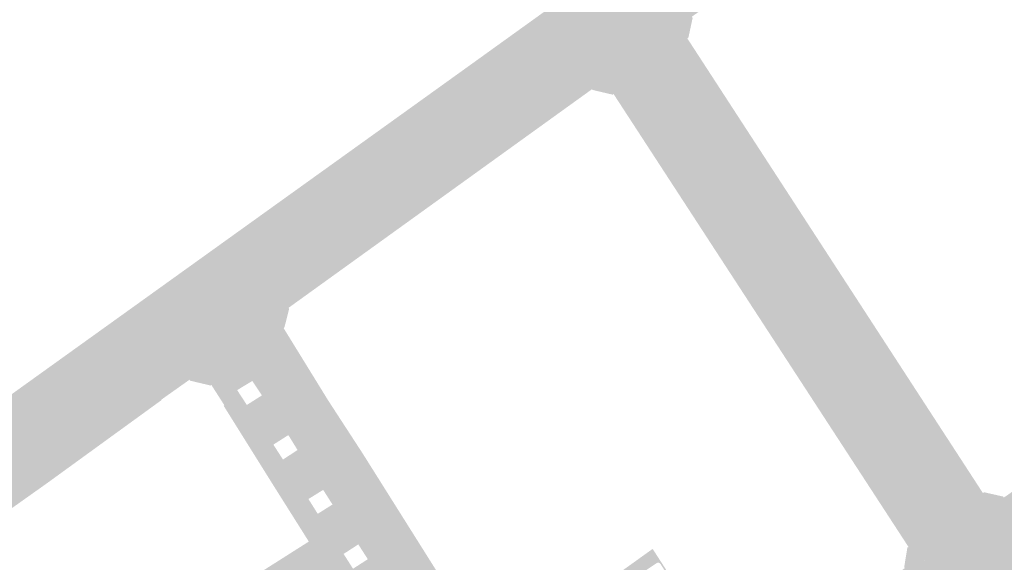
# Model space of a CAD drawing. Header units: inches. Extents: x 83502 to 84837, y 445986 to 447217.
# Tile 31 of 44: x 83944 to 84019, y 446940 to 446981. Entities that reach past the tile are written whole.
import ezdxf

# ---------------------------------------------------------------- set-up
doc = ezdxf.new("R2010")
doc.units = ezdxf.units.IN
doc.header["$MEASUREMENT"] = 0

msp = doc.modelspace()

# ---------------------------------------------------------------- hatches: boundary and pattern name
for points in [[(83996.158, 446975.519), (83996.594, 446974.848), (83994.021, 446973.265), (83993.867, 446973.504), (83993.885, 446973.469), (83993.9, 446973.433), (83993.912, 446973.395), (83993.92, 446973.357), (83993.925, 446973.318), (83993.927, 446973.279), (83993.926, 446973.239), (83993.921, 446973.2), (83993.913, 446973.162), (83993.902, 446973.124), (83993.887, 446973.088), (83993.87, 446973.053), (83993.849, 446973.019), (83993.826, 446972.988), (83993.8, 446972.958), (83993.772, 446972.931), (83993.741, 446972.906), (83993.709, 446972.884), (83992.844, 446972.361), (83992.765, 446972.487), (83991.327, 446971.566), (83990.618, 446972.655), (83989.106, 446974.977), (83989.032, 446974.931), (83987.54, 446975.282), (83987.466, 446975.334), (83985.462, 446973.89), (83985.055, 446974.576), (83984.324, 446974.051), (83982.531, 446976.497), (83982.66, 446976.59), (83982.628, 446976.572), (83982.595, 446976.558), (83982.561, 446976.546), (83982.526, 446976.537), (83982.49, 446976.532), (83982.454, 446976.529), (83982.418, 446976.529), (83982.382, 446976.533), (83982.346, 446976.54), (83982.311, 446976.55), (83982.277, 446976.563), (83982.245, 446976.578), (83982.214, 446976.597), (83982.184, 446976.618), (83982.157, 446976.641), (83982.131, 446976.667), (83982.108, 446976.695), (83982.088, 446976.725), (83981.482, 446977.552), (83981.611, 446977.638), (83980.704, 446978.907), (83984.679, 446981.766), (83982.467, 446985.221), (83981.376, 446986.925), (83982.873, 446987.875), (83982.806, 446988.026), (83982.845, 446988.046), (83982.885, 446988.063), (83982.926, 446988.077), (83982.969, 446988.087), (83983.012, 446988.094), (83983.055, 446988.097), (83983.099, 446988.096), (83983.142, 446988.092), (83983.185, 446988.084), (83983.227, 446988.073), (83983.268, 446988.058), (83983.308, 446988.04), (83983.346, 446988.018), (83983.382, 446987.994), (83983.416, 446987.967), (83983.448, 446987.936), (83983.477, 446987.904), (83983.503, 446987.869), (83983.873, 446987.294), (83987.094, 446989.328), (83987.53, 446988.658), (83988.194, 446989.088), (83990.304, 446985.84), (83991.357, 446986.6), (83994.559, 446988.913), (83996.254, 446990.138), (83997.194, 446988.907), (83997.61, 446989.226), (83997.698, 446989.096), (83997.664, 446989.063), (83997.633, 446989.027), (83997.605, 446988.988), (83997.58, 446988.947), (83997.559, 446988.904), (83997.542, 446988.86), (83997.528, 446988.814), (83997.519, 446988.767), (83997.514, 446988.72), (83997.512, 446988.672), (83997.515, 446988.624), (83997.522, 446988.577), (83997.533, 446988.53), (83997.548, 446988.485), (83997.567, 446988.441), (83997.589, 446988.399), (83997.897, 446987.992), (83997.92, 446987.96), (83997.94, 446987.927), (83997.958, 446987.892), (83997.972, 446987.856), (83997.983, 446987.819), (83997.991, 446987.781), (83997.996, 446987.742), (83997.998, 446987.703), (83997.996, 446987.664), (83997.991, 446987.625), (83997.983, 446987.587), (83997.971, 446987.55), (83997.957, 446987.513), (83997.939, 446987.478), (83997.919, 446987.445), (83997.896, 446987.414), (83997.87, 446987.384), (83997.842, 446987.357), (83998.022, 446987.487), (83999.847, 446985.128), (83999.197, 446984.66), (83999.619, 446984.08), (83995.006, 446980.809), (83995.071, 446980.728), (83994.751, 446979.233), (83994.67, 446979.175), (83996.135, 446976.921), (83996.776, 446975.936), (83996.158, 446975.519), (83996.158, 446975.519)], [(83981.203, 446977.613), (83959.225, 446961.807), (83959.211, 446961.796), (83959.198, 446961.784), (83959.186, 446961.771), (83959.175, 446961.756), (83959.166, 446961.741), (83959.158, 446961.725), (83959.152, 446961.708), (83959.147, 446961.691), (83959.144, 446961.673), (83959.142, 446961.655), (83959.142, 446961.638), (83959.144, 446961.62), (83959.147, 446961.602), (83959.152, 446961.585), (83959.159, 446961.568), (83959.167, 446961.552), (83959.792, 446960.658), (83959.811, 446960.626), (83959.828, 446960.593), (83959.841, 446960.559), (83959.852, 446960.524), (83959.859, 446960.488), (83959.864, 446960.451), (83959.865, 446960.414), (83959.864, 446960.378), (83959.859, 446960.341), (83959.851, 446960.305), (83959.84, 446960.269), (83959.827, 446960.235), (83959.81, 446960.202), (83959.791, 446960.171), (83959.769, 446960.141), (83959.744, 446960.113), (83959.718, 446960.087), (83959.689, 446960.064), (83958.333, 446959.108), (83956.65, 446961.634), (83956.984, 446961.873), (83960.27, 446964.232), (83963.56, 446966.594), (83966.811, 446968.927), (83970.061, 446971.26), (83973.286, 446973.575), (83978.567, 446977.369), (83980.704, 446978.907), (83981.611, 446977.638), (83981.482, 446977.552), (83981.47, 446977.567), (83981.456, 446977.581), (83981.441, 446977.593), (83981.425, 446977.604), (83981.409, 446977.614), (83981.391, 446977.622), (83981.373, 446977.629), (83981.354, 446977.634), (83981.335, 446977.637), (83981.315, 446977.639), (83981.296, 446977.639), (83981.277, 446977.637), (83981.257, 446977.633), (83981.239, 446977.628), (83981.221, 446977.621), (83981.203, 446977.613), (83981.203, 446977.613)], [(83982.531, 446976.497), (83959.689, 446960.064), (83959.718, 446960.087), (83959.744, 446960.113), (83959.769, 446960.141), (83959.791, 446960.171), (83959.81, 446960.202), (83959.827, 446960.235), (83959.84, 446960.269), (83959.851, 446960.305), (83959.859, 446960.341), (83959.864, 446960.378), (83959.865, 446960.414), (83959.864, 446960.451), (83959.859, 446960.488), (83959.852, 446960.524), (83959.841, 446960.559), (83959.828, 446960.593), (83959.811, 446960.626), (83959.792, 446960.658), (83959.167, 446961.552), (83959.159, 446961.568), (83959.152, 446961.585), (83959.147, 446961.602), (83959.144, 446961.62), (83959.142, 446961.638), (83959.142, 446961.655), (83959.144, 446961.673), (83959.147, 446961.691), (83959.152, 446961.708), (83959.158, 446961.725), (83959.166, 446961.741), (83959.175, 446961.756), (83959.186, 446961.771), (83959.198, 446961.784), (83959.211, 446961.796), (83959.225, 446961.807), (83981.203, 446977.613), (83981.221, 446977.621), (83981.239, 446977.628), (83981.257, 446977.633), (83981.277, 446977.637), (83981.296, 446977.639), (83981.315, 446977.639), (83981.335, 446977.637), (83981.354, 446977.634), (83981.373, 446977.629), (83981.391, 446977.622), (83981.409, 446977.614), (83981.425, 446977.604), (83981.441, 446977.593), (83981.456, 446977.581), (83981.47, 446977.567), (83981.482, 446977.552), (83982.088, 446976.725), (83982.108, 446976.695), (83982.131, 446976.667), (83982.157, 446976.641), (83982.184, 446976.618), (83982.214, 446976.597), (83982.245, 446976.578), (83982.277, 446976.563), (83982.311, 446976.55), (83982.346, 446976.54), (83982.382, 446976.533), (83982.418, 446976.529), (83982.454, 446976.529), (83982.49, 446976.532), (83982.526, 446976.537), (83982.561, 446976.546), (83982.595, 446976.558), (83982.628, 446976.572), (83982.66, 446976.59), (83982.531, 446976.497), (83982.531, 446976.497)], [(83984.324, 446974.051), (83972.681, 446965.696), (83964.077, 446959.521), (83961.182, 446957.442), (83960.001, 446956.604), (83958.333, 446959.108), (83959.689, 446960.064), (83982.531, 446976.497), (83984.324, 446974.051), (83984.324, 446974.051)], [(84006.211, 446961.423), (84008.21, 446958.349), (84010.235, 446955.233), (84012.481, 446951.779), (84014.589, 446948.537), (84015.644, 446946.915), (84015.028, 446946.493), (84014.494, 446947.315), (83996.594, 446974.848), (83996.158, 446975.519), (83996.776, 446975.936), (83998.161, 446973.805), (84000.16, 446970.731), (84002.186, 446967.614), (84004.212, 446964.498), (84006.211, 446961.423), (84006.211, 446961.423)], [(83975.499, 446966.713), (83972.588, 446964.616), (83969.735, 446962.561), (83964.579, 446958.846), (83964.077, 446959.521), (83972.681, 446965.696), (83984.324, 446974.051), (83985.055, 446974.576), (83985.462, 446973.89), (83982.141, 446971.498), (83975.499, 446966.713), (83975.499, 446966.713)], [(83996.594, 446974.848), (84014.494, 446947.315), (84011.957, 446945.625), (84002.785, 446959.737), (84000.234, 446963.638), (83994.021, 446973.265), (83996.594, 446974.848), (83996.594, 446974.848)], [(83994.021, 446973.265), (84000.234, 446963.638), (84000.211, 446963.667), (84000.186, 446963.695), (84000.159, 446963.72), (84000.13, 446963.742), (84000.099, 446963.763), (84000.066, 446963.78), (84000.032, 446963.795), (83999.997, 446963.806), (83999.961, 446963.815), (83999.924, 446963.821), (83999.888, 446963.823), (83999.851, 446963.822), (83999.814, 446963.819), (83999.778, 446963.812), (83999.742, 446963.802), (83999.707, 446963.789), (83999.674, 446963.773), (83999.642, 446963.755), (83998.805, 446963.197), (83998.788, 446963.189), (83998.771, 446963.182), (83998.753, 446963.177), (83998.735, 446963.173), (83998.716, 446963.171), (83998.698, 446963.171), (83998.679, 446963.172), (83998.661, 446963.175), (83998.643, 446963.18), (83998.625, 446963.186), (83998.608, 446963.194), (83998.592, 446963.203), (83998.577, 446963.213), (83998.562, 446963.225), (83998.549, 446963.239), (83998.537, 446963.253), (83992.796, 446972.094), (83992.786, 446972.106), (83992.778, 446972.119), (83992.771, 446972.133), (83992.765, 446972.147), (83992.76, 446972.162), (83992.757, 446972.177), (83992.755, 446972.193), (83992.754, 446972.208), (83992.755, 446972.224), (83992.757, 446972.239), (83992.76, 446972.254), (83992.765, 446972.269), (83992.771, 446972.283), (83992.778, 446972.297), (83992.787, 446972.31), (83992.796, 446972.322), (83992.807, 446972.333), (83992.818, 446972.344), (83992.831, 446972.353), (83992.844, 446972.361), (83993.709, 446972.884), (83993.741, 446972.906), (83993.772, 446972.931), (83993.8, 446972.958), (83993.826, 446972.988), (83993.849, 446973.019), (83993.87, 446973.053), (83993.887, 446973.088), (83993.902, 446973.124), (83993.913, 446973.162), (83993.921, 446973.2), (83993.926, 446973.239), (83993.927, 446973.279), (83993.925, 446973.318), (83993.92, 446973.357), (83993.912, 446973.395), (83993.9, 446973.433), (83993.885, 446973.469), (83993.867, 446973.504), (83994.021, 446973.265), (83994.021, 446973.265)], [(84001.795, 446958.637), (84001.779, 446958.624), (84001.765, 446958.61), (84001.752, 446958.595), (84001.74, 446958.579), (84001.73, 446958.561), (84001.722, 446958.543), (84001.715, 446958.524), (84001.71, 446958.505), (84001.707, 446958.485), (84001.705, 446958.465), (84001.706, 446958.445), (84001.708, 446958.425), (84001.712, 446958.405), (84001.717, 446958.386), (84001.725, 446958.367), (84001.734, 446958.349), (84010.487, 446944.895), (84010.496, 446944.881), (84010.507, 446944.868), (84010.519, 446944.856), (84010.532, 446944.845), (84010.545, 446944.836), (84010.56, 446944.827), (84010.575, 446944.82), (84010.591, 446944.814), (84010.607, 446944.81), (84010.624, 446944.807), (84010.64, 446944.806), (84010.657, 446944.806), (84010.674, 446944.807), (84010.69, 446944.81), (84010.707, 446944.814), (84010.722, 446944.82), (84010.738, 446944.827), (84010.752, 446944.836), (84010.845, 446944.719), (84009.416, 446943.788), (84007.652, 446946.497), (84005.512, 446949.782), (84003.401, 446953.025), (84001.288, 446956.27), (83999.149, 446959.554), (83997.008, 446962.84), (83994.924, 446966.041), (83992.757, 446969.369), (83991.327, 446971.566), (83992.765, 446972.487), (83992.844, 446972.361), (83992.831, 446972.353), (83992.818, 446972.344), (83992.807, 446972.333), (83992.796, 446972.322), (83992.787, 446972.31), (83992.778, 446972.297), (83992.771, 446972.283), (83992.765, 446972.269), (83992.76, 446972.254), (83992.757, 446972.239), (83992.755, 446972.224), (83992.754, 446972.208), (83992.755, 446972.193), (83992.757, 446972.177), (83992.76, 446972.162), (83992.765, 446972.147), (83992.771, 446972.133), (83992.778, 446972.119), (83992.786, 446972.106), (83992.796, 446972.094), (83998.537, 446963.253), (83998.549, 446963.239), (83998.562, 446963.225), (83998.577, 446963.213), (83998.592, 446963.203), (83998.608, 446963.194), (83998.625, 446963.186), (83998.643, 446963.18), (83998.661, 446963.175), (83998.679, 446963.172), (83998.698, 446963.171), (83998.716, 446963.171), (83998.735, 446963.173), (83998.753, 446963.177), (83998.771, 446963.182), (83998.788, 446963.189), (83998.805, 446963.197), (83999.642, 446963.755), (83999.674, 446963.773), (83999.707, 446963.789), (83999.742, 446963.802), (83999.778, 446963.812), (83999.814, 446963.819), (83999.851, 446963.822), (83999.888, 446963.823), (83999.924, 446963.821), (83999.961, 446963.815), (83999.997, 446963.806), (84000.032, 446963.795), (84000.066, 446963.78), (84000.099, 446963.763), (84000.13, 446963.742), (84000.159, 446963.72), (84000.186, 446963.695), (84000.211, 446963.667), (84000.234, 446963.638), (84002.785, 446959.737), (84002.801, 446959.701), (84002.813, 446959.663), (84002.822, 446959.624), (84002.827, 446959.585), (84002.829, 446959.545), (84002.827, 446959.506), (84002.821, 446959.467), (84002.812, 446959.428), (84002.799, 446959.39), (84002.784, 446959.354), (84002.765, 446959.319), (84002.742, 446959.287), (84002.717, 446959.256), (84002.69, 446959.228), (84002.659, 446959.202), (84002.627, 446959.179), (84001.795, 446958.637), (84001.795, 446958.637)], [(83956.879, 446960.169), (83944.718, 446951.368), (83944.706, 446951.361), (83944.694, 446951.352), (83944.683, 446951.343), (83944.673, 446951.332), (83944.663, 446951.321), (83944.655, 446951.309), (83944.648, 446951.296), (83944.642, 446951.283), (83944.638, 446951.269), (83944.634, 446951.255), (83944.632, 446951.241), (83944.631, 446951.226), (83944.631, 446951.212), (83944.632, 446951.197), (83944.635, 446951.183), (83944.639, 446951.169), (83944.645, 446951.155), (83944.651, 446951.142), (83944.658, 446951.13), (83944.667, 446951.118), (83944.54, 446951.041), (83943.652, 446952.303), (83943.958, 446952.523), (83947.126, 446954.797), (83950.412, 446957.156), (83953.697, 446959.514), (83956.65, 446961.634), (83958.333, 446959.108), (83958.274, 446959.066), (83958.246, 446959.058), (83958.218, 446959.053), (83958.189, 446959.05), (83958.16, 446959.05), (83958.131, 446959.052), (83958.102, 446959.056), (83958.074, 446959.064), (83958.046, 446959.073), (83958.02, 446959.085), (83957.995, 446959.099), (83957.971, 446959.116), (83957.948, 446959.134), (83957.927, 446959.154), (83957.908, 446959.176), (83957.891, 446959.2), (83957.876, 446959.225), (83957.863, 446959.251), (83957.853, 446959.278), (83957.221, 446960.126), (83957.201, 446960.142), (83957.179, 446960.157), (83957.156, 446960.17), (83957.133, 446960.18), (83957.108, 446960.189), (83957.083, 446960.196), (83957.057, 446960.2), (83957.031, 446960.202), (83957.005, 446960.202), (83956.979, 446960.2), (83956.953, 446960.195), (83956.927, 446960.189), (83956.903, 446960.18), (83956.879, 446960.169), (83956.879, 446960.169)], [(83958.274, 446959.066), (83945.527, 446949.884), (83945.212, 446949.657), (83945.238, 446949.681), (83945.263, 446949.708), (83945.285, 446949.736), (83945.304, 446949.766), (83945.321, 446949.797), (83945.336, 446949.83), (83945.347, 446949.864), (83945.356, 446949.899), (83945.362, 446949.934), (83945.365, 446949.97), (83945.365, 446950.005), (83945.362, 446950.041), (83945.356, 446950.076), (83945.347, 446950.111), (83945.336, 446950.145), (83945.322, 446950.178), (83945.305, 446950.209), (83945.285, 446950.239), (83944.667, 446951.118), (83944.658, 446951.13), (83944.651, 446951.142), (83944.645, 446951.155), (83944.639, 446951.169), (83944.635, 446951.183), (83944.632, 446951.197), (83944.631, 446951.212), (83944.631, 446951.226), (83944.632, 446951.241), (83944.634, 446951.255), (83944.638, 446951.269), (83944.642, 446951.283), (83944.648, 446951.296), (83944.655, 446951.309), (83944.663, 446951.321), (83944.673, 446951.332), (83944.683, 446951.343), (83944.694, 446951.352), (83944.706, 446951.361), (83944.718, 446951.368), (83956.879, 446960.169), (83956.903, 446960.18), (83956.927, 446960.189), (83956.953, 446960.195), (83956.979, 446960.2), (83957.005, 446960.202), (83957.031, 446960.202), (83957.057, 446960.2), (83957.083, 446960.196), (83957.108, 446960.189), (83957.133, 446960.18), (83957.156, 446960.17), (83957.179, 446960.157), (83957.201, 446960.142), (83957.221, 446960.126), (83957.853, 446959.278), (83957.863, 446959.251), (83957.876, 446959.225), (83957.891, 446959.2), (83957.908, 446959.176), (83957.927, 446959.154), (83957.948, 446959.134), (83957.971, 446959.116), (83957.995, 446959.099), (83958.02, 446959.085), (83958.046, 446959.073), (83958.074, 446959.064), (83958.102, 446959.056), (83958.131, 446959.052), (83958.16, 446959.05), (83958.189, 446959.05), (83958.218, 446959.053), (83958.246, 446959.058), (83958.274, 446959.066), (83958.274, 446959.066)], [(83964.579, 446958.846), (83961.663, 446956.693), (83961.182, 446957.442), (83964.077, 446959.521), (83964.579, 446958.846), (83964.579, 446958.846)], [(84002.785, 446959.737), (84011.957, 446945.625), (84012.163, 446945.308), (84012.14, 446945.334), (84012.116, 446945.358), (84012.089, 446945.379), (84012.061, 446945.399), (84012.032, 446945.416), (84012.001, 446945.43), (84011.969, 446945.442), (84011.936, 446945.452), (84011.902, 446945.458), (84011.868, 446945.462), (84011.834, 446945.463), (84011.799, 446945.461), (84011.765, 446945.456), (84011.732, 446945.448), (84011.699, 446945.438), (84011.668, 446945.425), (84011.637, 446945.409), (84011.608, 446945.391), (84010.752, 446944.836), (84010.738, 446944.827), (84010.722, 446944.82), (84010.707, 446944.814), (84010.69, 446944.81), (84010.674, 446944.807), (84010.657, 446944.806), (84010.64, 446944.806), (84010.624, 446944.807), (84010.607, 446944.81), (84010.591, 446944.814), (84010.575, 446944.82), (84010.56, 446944.827), (84010.545, 446944.836), (84010.532, 446944.845), (84010.519, 446944.856), (84010.507, 446944.868), (84010.496, 446944.881), (84010.487, 446944.895), (84001.734, 446958.349), (84001.725, 446958.367), (84001.717, 446958.386), (84001.712, 446958.405), (84001.708, 446958.425), (84001.706, 446958.445), (84001.705, 446958.465), (84001.707, 446958.485), (84001.71, 446958.505), (84001.715, 446958.524), (84001.722, 446958.543), (84001.73, 446958.561), (84001.74, 446958.579), (84001.752, 446958.595), (84001.765, 446958.61), (84001.779, 446958.624), (84001.795, 446958.637), (84002.627, 446959.179), (84002.659, 446959.202), (84002.69, 446959.228), (84002.717, 446959.256), (84002.742, 446959.287), (84002.765, 446959.319), (84002.784, 446959.354), (84002.799, 446959.39), (84002.812, 446959.428), (84002.821, 446959.467), (84002.827, 446959.506), (84002.829, 446959.545), (84002.827, 446959.585), (84002.822, 446959.624), (84002.813, 446959.663), (84002.801, 446959.701), (84002.785, 446959.737), (84002.785, 446959.737)], [(83956.679, 446954.221), (83947.323, 446947.471), (83945.527, 446949.884), (83958.274, 446959.066), (83958.333, 446959.108), (83960.001, 446956.604), (83958.645, 446955.642), (83956.679, 446954.221), (83956.679, 446954.221)], [(83974.074, 446941.655), (83976.052, 446938.511), (83977.977, 446935.451), (83979.984, 446932.26), (83986.503, 446936.683), (83989.847, 446938.987), (83989.809, 446939.049), (83992.015, 446940.632), (83992.052, 446940.658), (83992.07, 446940.631), (83994.121, 446937.452), (83994.238, 446937.27), (83996.094, 446938.438), (83998.086, 446935.253), (84000, 446932.191), (83998.148, 446930.844), (83992.648, 446939.517), (83992.628, 446939.546), (83992.582, 446939.586), (83992.516, 446939.613), (83992.446, 446939.617), (83992.378, 446939.597), (83992.342, 446939.572), (83988.842, 446937.252), (83984.233, 446934.243), (83980.632, 446931.872), (83980.592, 446931.809), (83980.574, 446931.752), (83980.572, 446931.693), (83980.588, 446931.629), (83982.894, 446927.921), (83982.911, 446927.884), (83982.941, 446927.83), (83982.993, 446927.766), (83983.056, 446927.713), (83983.127, 446927.671), (83983.204, 446927.642), (83983.282, 446927.627), (83983.361, 446927.626), (83983.439, 446927.638), (83983.495, 446927.656), (83986.922, 446929.853), (83987.908, 446928.318), (83987.778, 446928.235), (83987.34, 446928.908), (83985.777, 446927.883), (83986.208, 446927.227), (83985.939, 446927.054), (83985.51, 446927.72), (83983.965, 446926.71), (83984.382, 446926.055), (83982.23, 446924.673), (83961.663, 446956.693), (83964.579, 446958.846), (83964.626, 446958.774), (83964.266, 446957.364), (83964.207, 446957.313), (83967.56, 446951.874), (83970.169, 446947.862), (83969.107, 446947.206), (83969.066, 446947.183), (83969.015, 446947.135), (83968.978, 446947.075), (83968.958, 446947.008), (83968.955, 446946.938), (83968.971, 446946.87), (83969.003, 446946.808), (83969.034, 446946.773), (83970.665, 446944.227), (83971.948, 446945.034), (83972.175, 446944.673), (83974.074, 446941.655)], [(83961.663, 446956.693), (83960.509, 446955.841), (83960.001, 446956.604), (83961.182, 446957.442), (83961.663, 446956.693), (83961.663, 446956.693)], [(83960.509, 446955.841), (83959.158, 446954.844), (83958.645, 446955.642), (83960.001, 446956.604), (83960.509, 446955.841), (83960.509, 446955.841)], [(83961.663, 446956.693), (83971.763, 446940.969), (83970.288, 446940.303), (83969.843, 446940.997), (83969.344, 446940.673), (83967.389, 446943.688), (83967.896, 446944.007), (83967.191, 446945.11), (83966.675, 446944.79), (83964.738, 446947.778), (83965.259, 446948.118), (83964.564, 446949.244), (83964.014, 446948.894), (83962.056, 446951.914), (83962.57, 446952.24), (83961.846, 446953.329), (83961.338, 446953.022), (83959.833, 446955.343), (83960.509, 446955.841), (83961.663, 446956.693)], [(83959.158, 446954.844), (83957.224, 446953.412), (83956.679, 446954.221), (83958.645, 446955.642), (83959.158, 446954.844), (83959.158, 446954.844)], [(83967.389, 446943.688), (83969.344, 446940.673), (83968.734, 446940.278), (83969.069, 446939.752), (83968.899, 446939.676), (83959.158, 446954.844), (83959.833, 446955.343), (83961.338, 446953.022), (83960.702, 446952.638), (83961.433, 446951.519), (83962.056, 446951.914), (83964.014, 446948.894), (83963.434, 446948.524), (83964.158, 446947.4), (83964.738, 446947.778), (83966.675, 446944.79), (83966.08, 446944.42), (83966.781, 446943.306), (83967.389, 446943.688)], [(83954.997, 446951.887), (83952.195, 446949.853), (83951.683, 446949.482), (83949.254, 446947.718), (83947.111, 446946.163), (83946.593, 446946.945), (83947.323, 446947.471), (83956.679, 446954.221), (83957.224, 446953.412), (83957.139, 446953.353), (83957.102, 446953.419), (83954.975, 446951.914), (83954.997, 446951.887), (83954.997, 446951.887)], [(83959.158, 446954.844), (83968.899, 446939.676), (83966.214, 446938.463), (83966.071, 446938.685), (83964.883, 446937.905), (83964.904, 446937.872), (83964.601, 446937.735), (83955.887, 446932.16), (83961.223, 446923.825), (83965.365, 446921.661), (83963.543, 446920.502), (83963.506, 446920.465), (83963.476, 446920.403), (83963.468, 446920.334), (83963.484, 446920.266), (83967.43, 446914.074), (83966.586, 446913.534), (83963.017, 446919.124), (83958.94, 446925.511), (83953.891, 446933.453), (83964.36, 446940.101), (83966.108, 446941.211), (83965.281, 446942.522), (83963.28, 446945.698), (83959.68, 446951.459), (83959.741, 446951.487), (83958.758, 446953.023), (83958.693, 446952.985), (83957.139, 446953.353), (83957.224, 446953.412), (83959.158, 446954.844)], [(83946.232, 446945.525), (83944.808, 446944.516), (83941.902, 446942.451), (83939.669, 446940.863), (83938.88, 446941.922), (83938.61, 446941.721), (83938.528, 446941.849), (83938.541, 446941.862), (83938.552, 446941.876), (83938.562, 446941.891), (83938.571, 446941.906), (83938.578, 446941.923), (83938.583, 446941.94), (83938.588, 446941.957), (83938.59, 446941.975), (83938.591, 446941.993), (83938.59, 446942.011), (83938.588, 446942.029), (83938.584, 446942.047), (83938.578, 446942.064), (83938.571, 446942.08), (83938.562, 446942.096), (83938.552, 446942.111), (83937.936, 446942.982), (83937.916, 446943.018), (83937.899, 446943.055), (83937.885, 446943.094), (83937.875, 446943.134), (83937.869, 446943.175), (83937.866, 446943.216), (83937.867, 446943.257), (83937.872, 446943.298), (83937.88, 446943.338), (83937.892, 446943.378), (83937.908, 446943.416), (83937.927, 446943.453), (83937.949, 446943.487), (83937.974, 446943.52), (83938.002, 446943.55), (83938.033, 446943.578), (83937.74, 446943.365), (83936.053, 446945.892), (83936.782, 446946.422), (83936.333, 446947.049), (83936.373, 446947.078), (83937.499, 446947.887), (83940.708, 446950.19), (83943.652, 446952.303), (83944.54, 446951.041), (83944.667, 446951.118), (83945.285, 446950.239), (83945.305, 446950.209), (83945.322, 446950.178), (83945.336, 446950.145), (83945.347, 446950.111), (83945.356, 446950.076), (83945.362, 446950.041), (83945.365, 446950.005), (83945.365, 446949.97), (83945.362, 446949.934), (83945.356, 446949.899), (83945.347, 446949.864), (83945.336, 446949.83), (83945.321, 446949.797), (83945.304, 446949.766), (83945.285, 446949.736), (83945.263, 446949.708), (83945.238, 446949.681), (83945.212, 446949.657), (83945.527, 446949.884), (83947.323, 446947.471), (83946.593, 446946.945), (83947.111, 446946.163), (83946.232, 446945.525), (83946.232, 446945.525)], [(83970.169, 446947.862), (83971.948, 446945.034), (83970.665, 446944.227), (83969.034, 446946.773), (83969.018, 446946.79), (83969.004, 446946.809), (83968.992, 446946.828), (83968.981, 446946.849), (83968.972, 446946.871), (83968.966, 446946.893), (83968.96, 446946.915), (83968.957, 446946.938), (83968.956, 446946.962), (83968.957, 446946.985), (83968.96, 446947.008), (83968.965, 446947.031), (83968.972, 446947.053), (83968.98, 446947.075), (83968.991, 446947.095), (83969.003, 446947.115), (83969.017, 446947.134), (83969.032, 446947.151), (83969.049, 446947.167), (83969.067, 446947.182), (83969.087, 446947.195), (83969.107, 446947.206), (83970.169, 446947.862), (83970.169, 446947.862)], [(84026.26, 446941.305), (84022.167, 446938.431), (84021.86, 446936.776), (84025.082, 446932.199), (84024.099, 446931.554), (84024.169, 446931.409), (84024.042, 446931.325), (84024.006, 446931.367), (84023.973, 446931.395), (84023.934, 446931.416), (84023.893, 446931.431), (84023.85, 446931.437), (84023.806, 446931.435), (84023.774, 446931.428), (84023.648, 446931.522), (84023.969, 446931.734), (84023.319, 446932.721), (84022.665, 446932.257), (84011.275, 446940.772), (84011.367, 446940.792), (84009.791, 446943.211), (84009.416, 446943.788), (84010.845, 446944.719), (84010.752, 446944.836), (84011.608, 446945.391), (84011.637, 446945.409), (84011.668, 446945.425), (84011.699, 446945.438), (84011.732, 446945.448), (84011.765, 446945.456), (84011.799, 446945.461), (84011.834, 446945.463), (84011.868, 446945.462), (84011.902, 446945.458), (84011.936, 446945.452), (84011.969, 446945.442), (84012.001, 446945.43), (84012.032, 446945.416), (84012.061, 446945.399), (84012.089, 446945.379), (84012.116, 446945.358), (84012.14, 446945.334), (84012.163, 446945.308), (84011.957, 446945.625), (84014.494, 446947.315), (84015.028, 446946.493), (84015.644, 446946.915), (84016.977, 446944.864), (84017.054, 446944.934), (84018.498, 446944.606), (84018.541, 446944.537), (84018.759, 446944.668), (84023.217, 446947.844), (84024.253, 446946.442), (84024.364, 446946.537), (84024.987, 446945.724), (84025.009, 446945.684), (84025.027, 446945.641), (84025.04, 446945.597), (84025.05, 446945.553), (84025.056, 446945.507), (84025.058, 446945.461), (84025.055, 446945.415), (84025.048, 446945.37), (84025.037, 446945.325), (84025.022, 446945.282), (84025.003, 446945.24), (84024.98, 446945.2), (84024.954, 446945.162), (84024.924, 446945.127), (84024.892, 446945.095), (84024.856, 446945.066), (84025.258, 446945.347), (84027.117, 446942.768), (84026.283, 446942.18), (84026.697, 446941.612), (84026.26, 446941.305)], [(83971.763, 446940.969), (83984.45, 446921.216), (83981.902, 446919.429), (83968.899, 446939.676), (83969.069, 446939.752), (83969.445, 446939.161), (83970.56, 446939.879), (83970.288, 446940.303), (83971.763, 446940.969)], [(84017.179, 446936.358), (84013.029, 446933.585), (84012.633, 446934.145), (84011.699, 446933.47), (84012.054, 446932.934), (84010.704, 446932.032), (84010.139, 446932.88), (84010.118, 446932.915), (84010.1, 446932.952), (84010.085, 446932.99), (84010.073, 446933.029), (84010.064, 446933.07), (84010.059, 446933.11), (84010.057, 446933.151), (84010.058, 446933.192), (84010.063, 446933.233), (84010.072, 446933.278), (84010.086, 446933.322), (84010.103, 446933.365), (84010.125, 446933.406), (84010.15, 446933.444), (84010.179, 446933.48), (84010.21, 446933.514), (84010.245, 446933.544), (84009.87, 446933.288), (84007.963, 446936.118), (84007.527, 446936.723), (84011.076, 446939.203), (84011.032, 446939.269), (84011.275, 446940.772), (84017.179, 446936.358)], [(83975.42, 446928.088), (83971.788, 446925.759), (83967.181, 446922.816), (83965.365, 446921.661), (83961.223, 446923.825), (83969.966, 446929.435), (83970.977, 446930.458), (83970.987, 446930.449), (83971.161, 446930.664), (83970.328, 446931.372), (83970.26, 446931.269), (83968.628, 446932.051), (83968.647, 446932.19), (83968.146, 446932.25), (83964.601, 446937.735), (83964.904, 446937.872), (83965.604, 446936.788), (83966.822, 446937.523), (83966.214, 446938.463), (83968.899, 446939.676), (83981.902, 446919.429), (83982.098, 446919.178), (83981.598, 446918.815), (83980.899, 446919.906), (83975.7, 446928.026), (83975.684, 446928.055), (83975.644, 446928.097), (83975.584, 446928.126), (83975.517, 446928.131), (83975.453, 446928.113), (83975.42, 446928.088)]]:
    msp.add_hatch(color=256).paths.add_polyline_path(points, flags=0)

doc.saveas('drawing.dxf')
